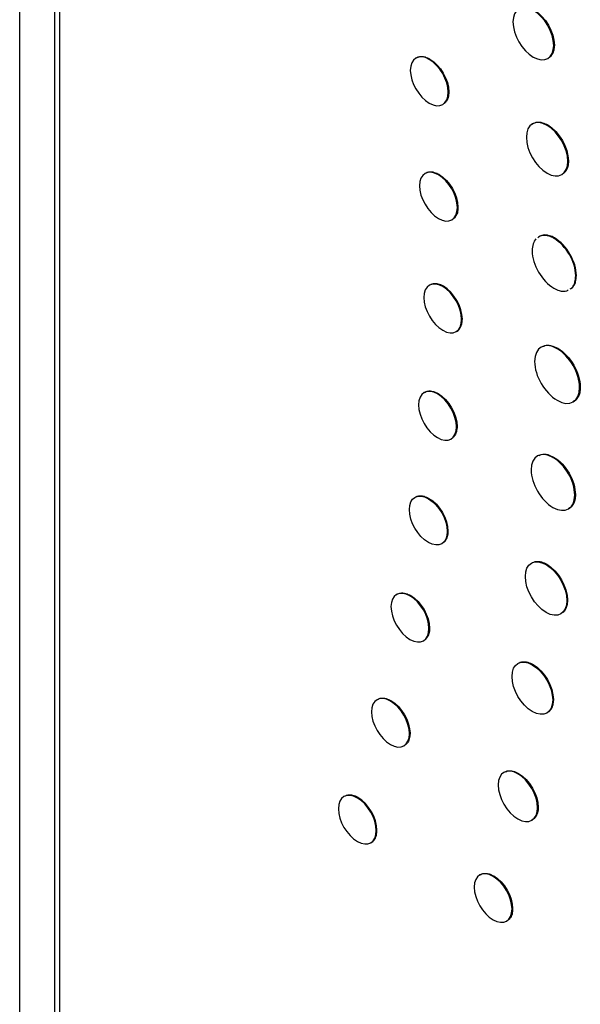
# Model space of a CAD drawing. Header units: inches. Extents: x 18.5 to 43.7, y 16.1 to 31.4.
# Tile 14 of 23: x 40.028 to 40.647, y 22.197 to 23.283. Entities that reach past the tile are written whole.
import ezdxf

# ---------------------------------------------------------------- set-up
doc = ezdxf.new("R2010")
doc.units = ezdxf.units.IN
doc.header["$LTSCALE"] = 4
doc.header["$MEASUREMENT"] = 0

msp = doc.modelspace()

# ---------------------------------------------------------------- linework, layer by layer
at = {"color": 7, "linetype": 'Continuous', "lineweight": 25}
for p, q in [((40.0283, 21.6773), (40.0283, 24.6756)), ((40.0672, 21.8704), (40.0672, 24.6556)), ((40.0726, 21.8731), (40.0726, 24.6478)), ((40.6181, 23.2554), (40.6174, 23.255)), ((40.4808, 23.24), (40.4801, 23.2396)), ((40.5017, 23.2038), (40.501, 23.2034)), ((40.61, 23.1668), (40.6108, 23.1672)), ((40.6336, 23.1276), (40.6329, 23.1272)), ((40.4909, 23.1127), (40.4902, 23.1122)), ((40.5118, 23.0765), (40.5111, 23.0761)), ((40.6183, 23.0425), (40.6176, 23.0421)), ((40.6424, 23.0011), (40.6417, 23.0007)), ((40.4957, 22.9892), (40.495, 22.9888)), ((40.5158, 22.9526), (40.5166, 22.953)), ((40.6212, 22.9203), (40.6219, 22.9207)), ((40.6467, 22.8779), (40.646, 22.8774)), ((40.4892, 22.8704), (40.4899, 22.8708)), ((40.5101, 22.8342), (40.5108, 22.8346)), ((40.6166, 22.8002), (40.6173, 22.8006)), ((40.6413, 22.7592), (40.6406, 22.7588)), ((40.4798, 22.7551), (40.4791, 22.7547)), ((40.5, 22.7185), (40.5007, 22.719)), ((40.609, 22.682), (40.6097, 22.6824)), ((40.4588, 22.6475), (40.4596, 22.6479)), ((40.6319, 22.6424), (40.6326, 22.6428)), ((40.4797, 22.6114), (40.4804, 22.6118)), ((40.5938, 22.5713), (40.5946, 22.5718)), ((40.438, 22.5318), (40.4373, 22.5314)), ((40.6163, 22.5326), (40.617, 22.533)), ((40.4589, 22.4958), (40.4582, 22.4954)), ((40.5779, 22.4511), (40.5786, 22.4515)), ((40.4015, 22.4248), (40.4008, 22.4244)), ((40.6003, 22.4141), (40.5996, 22.4137)), ((40.4217, 22.3884), (40.4224, 22.3888)), ((40.5506, 22.3379), (40.5513, 22.3384)), ((40.5721, 22.3023), (40.5714, 22.3019))]:
    msp.add_line(p, q, dxfattribs=at)
for points in [[(40.5949, 23.2937), (40.5825, 23.3008), (40.5724, 23.2952), (40.5724, 23.2809)], [(40.6174, 23.255), (40.6174, 23.2692), (40.6073, 23.2865), (40.5949, 23.2937)], [(40.5956, 23.2941), (40.608, 23.2869), (40.6181, 23.2696), (40.6181, 23.2554)], [(40.5724, 23.2809), (40.5724, 23.2667), (40.5825, 23.2493), (40.5949, 23.2421)], [(40.4801, 23.2396), (40.4686, 23.2462), (40.4592, 23.2408), (40.4592, 23.2275)], [(40.5949, 23.2421), (40.6073, 23.235), (40.6174, 23.2407), (40.6174, 23.255)], [(40.501, 23.2034), (40.501, 23.2167), (40.4917, 23.2329), (40.4801, 23.2396)], [(40.4808, 23.24), (40.4924, 23.2333), (40.5017, 23.2171), (40.5017, 23.2038)], [(40.4592, 23.2275), (40.4592, 23.2142), (40.4686, 23.198), (40.4801, 23.1913)], [(40.4801, 23.1913), (40.4917, 23.1846), (40.501, 23.19), (40.501, 23.2034)], [(40.61, 23.1668), (40.5974, 23.1741), (40.5872, 23.1682), (40.5872, 23.1536)], [(40.6329, 23.1272), (40.6329, 23.1418), (40.6227, 23.1595), (40.61, 23.1668)], [(40.6108, 23.1672), (40.6234, 23.1599), (40.6336, 23.1422), (40.6336, 23.1276)], [(40.5872, 23.1536), (40.5872, 23.139), (40.5974, 23.1213), (40.61, 23.114)], [(40.61, 23.114), (40.6227, 23.1067), (40.6329, 23.1126), (40.6329, 23.1272)], [(40.4902, 23.1122), (40.4787, 23.1189), (40.4693, 23.1135), (40.4693, 23.1002)], [(40.5111, 23.0761), (40.5111, 23.0894), (40.5017, 23.1056), (40.4902, 23.1122)], [(40.4909, 23.1127), (40.5024, 23.106), (40.5118, 23.0898), (40.5118, 23.0765)], [(40.4693, 23.1002), (40.4693, 23.0869), (40.4787, 23.0707), (40.4902, 23.064)], [(40.4902, 23.064), (40.5017, 23.0573), (40.5111, 23.0627), (40.5111, 23.0761)], [(40.5978, 23.0416), (40.5951, 23.0387), (40.5936, 23.0342), (40.5936, 23.0284)], [(40.6417, 23.0007), (40.6417, 23.0159), (40.6309, 23.0344), (40.6176, 23.0421)], [(40.6424, 23.0011), (40.6424, 23.0163), (40.6316, 23.0348), (40.6183, 23.0425)], [(40.5936, 23.0284), (40.5936, 23.0132), (40.6043, 22.9947), (40.6176, 22.987)], [(40.495, 22.9888), (40.4834, 22.9955), (40.4741, 22.9901), (40.4741, 22.9767)], [(40.5158, 22.9526), (40.5158, 22.9659), (40.5065, 22.9821), (40.495, 22.9888)], [(40.5166, 22.953), (40.5166, 22.9663), (40.5072, 22.9826), (40.4957, 22.9892)], [(40.4741, 22.9767), (40.4741, 22.9634), (40.4834, 22.9472), (40.495, 22.9406)], [(40.495, 22.9406), (40.5065, 22.9339), (40.5158, 22.9393), (40.5158, 22.9526)], [(40.6212, 22.9203), (40.6074, 22.9282), (40.5963, 22.9219), (40.5963, 22.9061)], [(40.646, 22.8774), (40.646, 22.8932), (40.6349, 22.9123), (40.6212, 22.9203)], [(40.6219, 22.9207), (40.6356, 22.9127), (40.6467, 22.8936), (40.6467, 22.8779)], [(40.5963, 22.9061), (40.5963, 22.8904), (40.6074, 22.8713), (40.6212, 22.8633)], [(40.4892, 22.8704), (40.4777, 22.877), (40.4683, 22.8716), (40.4683, 22.8583)], [(40.6212, 22.8633), (40.6349, 22.8554), (40.646, 22.8617), (40.646, 22.8774)], [(40.5101, 22.8342), (40.5101, 22.8475), (40.5007, 22.8637), (40.4892, 22.8704)], [(40.4899, 22.8708), (40.5014, 22.8641), (40.5108, 22.8479), (40.5108, 22.8346)], [(40.4683, 22.8583), (40.4683, 22.845), (40.4777, 22.8288), (40.4892, 22.8221)], [(40.4892, 22.8221), (40.5007, 22.8154), (40.5101, 22.8208), (40.5101, 22.8342)], [(40.6166, 22.8002), (40.6033, 22.8079), (40.5925, 22.8018), (40.5925, 22.7866)], [(40.6406, 22.7588), (40.6406, 22.774), (40.6299, 22.7926), (40.6166, 22.8002)], [(40.6173, 22.8006), (40.6306, 22.793), (40.6413, 22.7744), (40.6413, 22.7592)], [(40.5925, 22.7866), (40.5925, 22.7713), (40.6033, 22.7528), (40.6166, 22.7451)], [(40.4582, 22.7427), (40.4582, 22.756), (40.4675, 22.7614), (40.4791, 22.7547)], [(40.6166, 22.7451), (40.6299, 22.7375), (40.6406, 22.7436), (40.6406, 22.7588)], [(40.4791, 22.7547), (40.4906, 22.748), (40.5, 22.7319), (40.5, 22.7185)], [(40.4798, 22.7551), (40.4913, 22.7485), (40.5007, 22.7323), (40.5007, 22.719)], [(40.4791, 22.7065), (40.4675, 22.7131), (40.4582, 22.7293), (40.4582, 22.7427)], [(40.5, 22.7185), (40.5, 22.7052), (40.4906, 22.6998), (40.4791, 22.7065)], [(40.5861, 22.6688), (40.5861, 22.6834), (40.5964, 22.6893), (40.609, 22.682)], [(40.609, 22.682), (40.6216, 22.6747), (40.6319, 22.657), (40.6319, 22.6424)], [(40.6097, 22.6824), (40.6224, 22.6751), (40.6326, 22.6574), (40.6326, 22.6428)], [(40.609, 22.6292), (40.5964, 22.6365), (40.5861, 22.6542), (40.5861, 22.6688)], [(40.4588, 22.6475), (40.4473, 22.6541), (40.4379, 22.6488), (40.4379, 22.6356)], [(40.4797, 22.6114), (40.4797, 22.6247), (40.4704, 22.6408), (40.4588, 22.6475)], [(40.4596, 22.6479), (40.4711, 22.6412), (40.4804, 22.6251), (40.4804, 22.6118)], [(40.6319, 22.6424), (40.6319, 22.6278), (40.6216, 22.6219), (40.609, 22.6292)], [(40.4379, 22.6356), (40.4379, 22.6223), (40.4473, 22.6062), (40.4588, 22.5995)], [(40.4588, 22.5995), (40.4704, 22.5929), (40.4797, 22.5982), (40.4797, 22.6114)], [(40.5714, 22.5585), (40.5714, 22.5728), (40.5814, 22.5785), (40.5938, 22.5713)], [(40.5938, 22.5713), (40.6062, 22.5642), (40.6163, 22.5468), (40.6163, 22.5326)], [(40.5946, 22.5718), (40.6069, 22.5646), (40.617, 22.5472), (40.617, 22.533)], [(40.5938, 22.5198), (40.5814, 22.527), (40.5714, 22.5443), (40.5714, 22.5585)], [(40.4373, 22.5314), (40.4257, 22.5381), (40.4164, 22.5327), (40.4164, 22.5195)], [(40.4582, 22.4954), (40.4582, 22.5086), (40.4488, 22.5248), (40.4373, 22.5314)], [(40.438, 22.5318), (40.4495, 22.5252), (40.4589, 22.509), (40.4589, 22.4958)], [(40.6163, 22.5326), (40.6163, 22.5183), (40.6062, 22.5126), (40.5938, 22.5198)], [(40.4164, 22.5195), (40.4164, 22.5063), (40.4257, 22.4901), (40.4373, 22.4835)], [(40.4373, 22.4835), (40.4488, 22.4768), (40.4582, 22.4822), (40.4582, 22.4954)], [(40.5779, 22.4511), (40.5659, 22.458), (40.5562, 22.4525), (40.5562, 22.4388)], [(40.5786, 22.4515), (40.5906, 22.4446), (40.6003, 22.4278), (40.6003, 22.4141)], [(40.5996, 22.4137), (40.5996, 22.4274), (40.5899, 22.4442), (40.5779, 22.4511)], [(40.4008, 22.4244), (40.3893, 22.4311), (40.3799, 22.4257), (40.3799, 22.4125)], [(40.5562, 22.4388), (40.5562, 22.425), (40.5659, 22.4083), (40.5779, 22.4014)], [(40.4217, 22.3884), (40.4217, 22.4016), (40.4123, 22.4178), (40.4008, 22.4244)], [(40.4224, 22.3888), (40.4224, 22.402), (40.4131, 22.4182), (40.4015, 22.4248)], [(40.3799, 22.4125), (40.3799, 22.3993), (40.3893, 22.3831), (40.4008, 22.3765)], [(40.5779, 22.4014), (40.5899, 22.3945), (40.5996, 22.4), (40.5996, 22.4137)], [(40.4008, 22.3765), (40.4123, 22.3698), (40.4217, 22.3751), (40.4217, 22.3884)], [(40.5506, 22.3379), (40.539, 22.3446), (40.5297, 22.3393), (40.5297, 22.326)], [(40.5714, 22.3019), (40.5714, 22.3151), (40.5621, 22.3313), (40.5506, 22.3379)], [(40.5513, 22.3384), (40.5628, 22.3317), (40.5721, 22.3155), (40.5721, 22.3023)], [(40.5297, 22.326), (40.5297, 22.3128), (40.539, 22.2967), (40.5505, 22.29)], [(40.5505, 22.29), (40.5621, 22.2834), (40.5714, 22.2887), (40.5714, 22.3019)]]:
    msp.add_open_spline(points, degree=3, dxfattribs=at)
for points, knots in [([(40.6181, 23.2554), (40.6181, 23.2548), (40.618, 23.2521), (40.6173, 23.2484), (40.6156, 23.2448), (40.614, 23.2426), (40.6127, 23.2418), (40.6123, 23.2416)], [0, 0, 0, 0, 0.087137, 0.438431, 0.66563, 0.892813, 1, 1, 1, 1]), ([(40.4653, 23.2408), (40.4657, 23.2411), (40.4676, 23.2426), (40.4711, 23.2431), (40.4761, 23.2423), (40.479, 23.2409), (40.4808, 23.24)], [0, 0, 0, 0, 0.097205, 0.49814, 0.696178, 1, 1, 1, 1]), ([(40.5017, 23.2038), (40.5017, 23.2032), (40.5016, 23.2005), (40.501, 23.1971), (40.4993, 23.1938), (40.4979, 23.1919), (40.4968, 23.1911), (40.4964, 23.1909)], [0, 0, 0, 0, 0.093114, 0.468885, 0.655446, 0.883862, 1, 1, 1, 1]), ([(40.5938, 23.1682), (40.5942, 23.1685), (40.5962, 23.1701), (40.6001, 23.1706), (40.6055, 23.1698), (40.6088, 23.1682), (40.6108, 23.1672)], [0, 0, 0, 0, 0.093713, 0.492371, 0.690633, 1, 1, 1, 1]), ([(40.6336, 23.1276), (40.6336, 23.1271), (40.6336, 23.1243), (40.6329, 23.1206), (40.6311, 23.1169), (40.6295, 23.1146), (40.6282, 23.1138), (40.6277, 23.1135)], [0, 0, 0, 0, 0.084987, 0.427446, 0.654308, 0.881162, 1, 1, 1, 1]), ([(40.4754, 23.1135), (40.4758, 23.1138), (40.4777, 23.1153), (40.4812, 23.1158), (40.4862, 23.115), (40.4892, 23.1135), (40.4909, 23.1127)], [0, 0, 0, 0, 0.098295, 0.499516, 0.697729, 1, 1, 1, 1]), ([(40.5118, 23.0765), (40.5118, 23.0759), (40.5118, 23.0732), (40.5111, 23.0698), (40.5094, 23.0665), (40.5081, 23.0646), (40.5069, 23.0638), (40.5065, 23.0636)], [0, 0, 0, 0, 0.093105, 0.4688564, 0.6553983, 0.8844514, 1, 1, 1, 1]), ([(40.6176, 23.0421), (40.6172, 23.0423), (40.6148, 23.0437), (40.6111, 23.045), (40.6069, 23.0455), (40.603, 23.0452), (40.601, 23.0437), (40.5998, 23.0428)], [0, 0, 0, 0, 0.069733, 0.350487, 0.547246, 0.744001, 1, 1, 1, 1]), ([(40.6183, 23.0425), (40.6179, 23.0428), (40.6155, 23.0441), (40.6118, 23.0454), (40.6076, 23.0459), (40.6037, 23.0456), (40.6017, 23.0441), (40.6006, 23.0432)], [0, 0, 0, 0, 0.069733, 0.350487, 0.547246, 0.744001, 1, 1, 1, 1]), ([(40.6354, 22.9863), (40.6361, 22.9866), (40.6378, 22.9874), (40.6395, 22.9902), (40.6413, 22.9944), (40.6415, 22.9983), (40.6417, 23.0007)], [0, 0, 0, 0, 0.1673003, 0.3987014, 0.6253365, 1, 1, 1, 1]), ([(40.6361, 22.9867), (40.6368, 22.987), (40.6385, 22.9879), (40.6402, 22.9907), (40.642, 22.9948), (40.6422, 22.9987), (40.6424, 23.0011)], [0, 0, 0, 0, 0.1673003, 0.3987014, 0.6253365, 1, 1, 1, 1]), ([(40.4957, 22.9892), (40.4952, 22.9895), (40.4928, 22.9908), (40.4895, 22.9919), (40.4859, 22.9921), (40.4835, 22.9919), (40.4822, 22.9912), (40.4818, 22.991)], [0, 0, 0, 0, 0.093025, 0.468442, 0.654824, 0.883597, 1, 1, 1, 1]), ([(40.6176, 22.987), (40.6181, 22.9867), (40.6205, 22.9854), (40.6242, 22.984), (40.6284, 22.9836), (40.6315, 22.9837), (40.633, 22.9847), (40.6335, 22.9851)], [0, 0, 0, 0, 0.080621, 0.405226, 0.63238, 0.859528, 1, 1, 1, 1]), ([(40.5095, 22.9391), (40.51, 22.9393), (40.5122, 22.9402), (40.5144, 22.9431), (40.5162, 22.9478), (40.5164, 22.951), (40.5166, 22.953)], [0, 0, 0, 0, 0.098457, 0.499658, 0.697831, 1, 1, 1, 1]), ([(40.6054, 22.9226), (40.6061, 22.923), (40.6077, 22.9241), (40.611, 22.9242), (40.6157, 22.9237), (40.6195, 22.9218), (40.6219, 22.9207)], [0, 0, 0, 0, 0.154189, 0.381199, 0.607677, 1, 1, 1, 1]), ([(40.6467, 22.8779), (40.6467, 22.8773), (40.6467, 22.8746), (40.646, 22.8707), (40.6443, 22.8667), (40.6421, 22.8635), (40.6397, 22.8624), (40.6383, 22.8618)], [0, 0, 0, 0, 0.068711, 0.34532, 0.542084, 0.738837, 1, 1, 1, 1]), ([(40.4744, 22.8716), (40.4747, 22.8719), (40.4766, 22.8734), (40.4802, 22.8739), (40.4852, 22.8731), (40.4881, 22.8716), (40.4899, 22.8708)], [0, 0, 0, 0, 0.097688, 0.498595, 0.696727, 1, 1, 1, 1]), ([(40.5108, 22.8346), (40.5108, 22.834), (40.5107, 22.8313), (40.51, 22.8279), (40.5084, 22.8246), (40.507, 22.8227), (40.5058, 22.8219), (40.5054, 22.8217)], [0, 0, 0, 0, 0.093104, 0.468857, 0.655396, 0.884649, 1, 1, 1, 1]), ([(40.6014, 22.8024), (40.6021, 22.8029), (40.6037, 22.804), (40.607, 22.804), (40.6115, 22.8035), (40.6151, 22.8017), (40.6173, 22.8006)], [0, 0, 0, 0, 0.167861, 0.394877, 0.621361, 1, 1, 1, 1]), ([(40.4642, 22.756), (40.4646, 22.7563), (40.4665, 22.7577), (40.4701, 22.7582), (40.475, 22.7575), (40.478, 22.756), (40.4798, 22.7551)], [0, 0, 0, 0, 0.097824, 0.498195, 0.696186, 1, 1, 1, 1]), ([(40.6413, 22.7592), (40.6413, 22.7587), (40.6413, 22.7559), (40.6406, 22.7521), (40.6389, 22.7483), (40.6367, 22.7452), (40.6345, 22.7442), (40.6332, 22.7437)], [0, 0, 0, 0, 0.070968, 0.356794, 0.553741, 0.750676, 1, 1, 1, 1]), ([(40.5007, 22.719), (40.5006, 22.7184), (40.5006, 22.7157), (40.4999, 22.7123), (40.4983, 22.709), (40.4969, 22.7071), (40.4957, 22.7063), (40.4953, 22.706)], [0, 0, 0, 0, 0.092966, 0.468129, 0.654393, 0.882724, 1, 1, 1, 1]), ([(40.5927, 22.6833), (40.5931, 22.6836), (40.5951, 22.6852), (40.599, 22.6858), (40.6044, 22.685), (40.6077, 22.6834), (40.6097, 22.6824)], [0, 0, 0, 0, 0.093802, 0.49183, 0.690061, 1, 1, 1, 1]), ([(40.444, 22.6488), (40.4444, 22.6491), (40.4463, 22.6505), (40.4499, 22.651), (40.4549, 22.6502), (40.4578, 22.6488), (40.4596, 22.6479)], [0, 0, 0, 0, 0.1035119, 0.5013039, 0.6992776, 1, 1, 1, 1]), ([(40.6326, 22.6428), (40.6326, 22.6423), (40.6325, 22.6395), (40.6318, 22.6358), (40.6301, 22.632), (40.6285, 22.6298), (40.6271, 22.6289), (40.6267, 22.6286)], [0, 0, 0, 0, 0.084869, 0.426844, 0.653732, 0.880612, 1, 1, 1, 1]), ([(40.4804, 22.6118), (40.4804, 22.6113), (40.4804, 22.6086), (40.4797, 22.6052), (40.478, 22.6019), (40.4767, 22.6001), (40.4755, 22.5993), (40.4751, 22.5991)], [0, 0, 0, 0, 0.094044, 0.473679, 0.66211, 0.891662, 1, 1, 1, 1]), ([(40.5778, 22.5727), (40.5782, 22.573), (40.5803, 22.5746), (40.5841, 22.5751), (40.5894, 22.5743), (40.5926, 22.5727), (40.5946, 22.5718)], [0, 0, 0, 0, 0.10315, 0.497199, 0.695559, 1, 1, 1, 1]), ([(40.4224, 22.5327), (40.4228, 22.533), (40.4247, 22.5345), (40.4283, 22.5349), (40.4333, 22.5342), (40.4362, 22.5327), (40.438, 22.5318)], [0, 0, 0, 0, 0.103946, 0.501886, 0.699799, 1, 1, 1, 1]), ([(40.617, 22.533), (40.617, 22.5325), (40.6169, 22.5298), (40.6162, 22.526), (40.6145, 22.5224), (40.6129, 22.5203), (40.6117, 22.5195), (40.6113, 22.5192)], [0, 0, 0, 0, 0.087253, 0.439008, 0.665823, 0.892625, 1, 1, 1, 1]), ([(40.4589, 22.4958), (40.4589, 22.4953), (40.4588, 22.4925), (40.4581, 22.4891), (40.4565, 22.4859), (40.4551, 22.484), (40.4539, 22.4833), (40.4535, 22.483)], [0, 0, 0, 0, 0.094, 0.473454, 0.661795, 0.891488, 1, 1, 1, 1]), ([(40.5643, 22.4532), (40.5649, 22.4536), (40.5664, 22.4545), (40.5694, 22.4546), (40.5735, 22.4541), (40.5766, 22.4525), (40.5786, 22.4515)], [0, 0, 0, 0, 0.17441, 0.402603, 0.629372, 1, 1, 1, 1]), ([(40.4015, 22.4248), (40.4011, 22.4251), (40.3987, 22.4264), (40.3954, 22.4275), (40.3917, 22.4278), (40.3894, 22.4275), (40.3881, 22.4269), (40.3876, 22.4266)], [0, 0, 0, 0, 0.092826, 0.467412, 0.653392, 0.881756, 1, 1, 1, 1]), ([(40.6003, 22.4141), (40.6003, 22.4136), (40.6002, 22.4109), (40.5995, 22.4075), (40.5979, 22.4041), (40.5961, 22.4015), (40.5941, 22.4006), (40.5929, 22.4001)], [0, 0, 0, 0, 0.078466, 0.394996, 0.552193, 0.750941, 1, 1, 1, 1]), ([(40.4154, 22.3751), (40.4159, 22.3752), (40.4181, 22.3761), (40.4203, 22.3789), (40.4221, 22.3836), (40.4223, 22.3868), (40.4224, 22.3888)], [0, 0, 0, 0, 0.096894, 0.500815, 0.699565, 1, 1, 1, 1]), ([(40.5357, 22.3392), (40.5361, 22.3395), (40.538, 22.341), (40.5416, 22.3415), (40.5466, 22.3407), (40.5495, 22.3392), (40.5513, 22.3384)], [0, 0, 0, 0, 0.104578, 0.502972, 0.701148, 1, 1, 1, 1]), ([(40.5721, 22.3023), (40.5721, 22.3018), (40.5721, 22.2991), (40.5714, 22.2957), (40.5697, 22.2924), (40.5684, 22.2905), (40.5672, 22.2898), (40.5668, 22.2895)], [0, 0, 0, 0, 0.093993, 0.473416, 0.661743, 0.891382, 1, 1, 1, 1])]:
    msp.add_open_spline(points, degree=3, knots=knots, dxfattribs=at)

doc.saveas('drawing.dxf')
